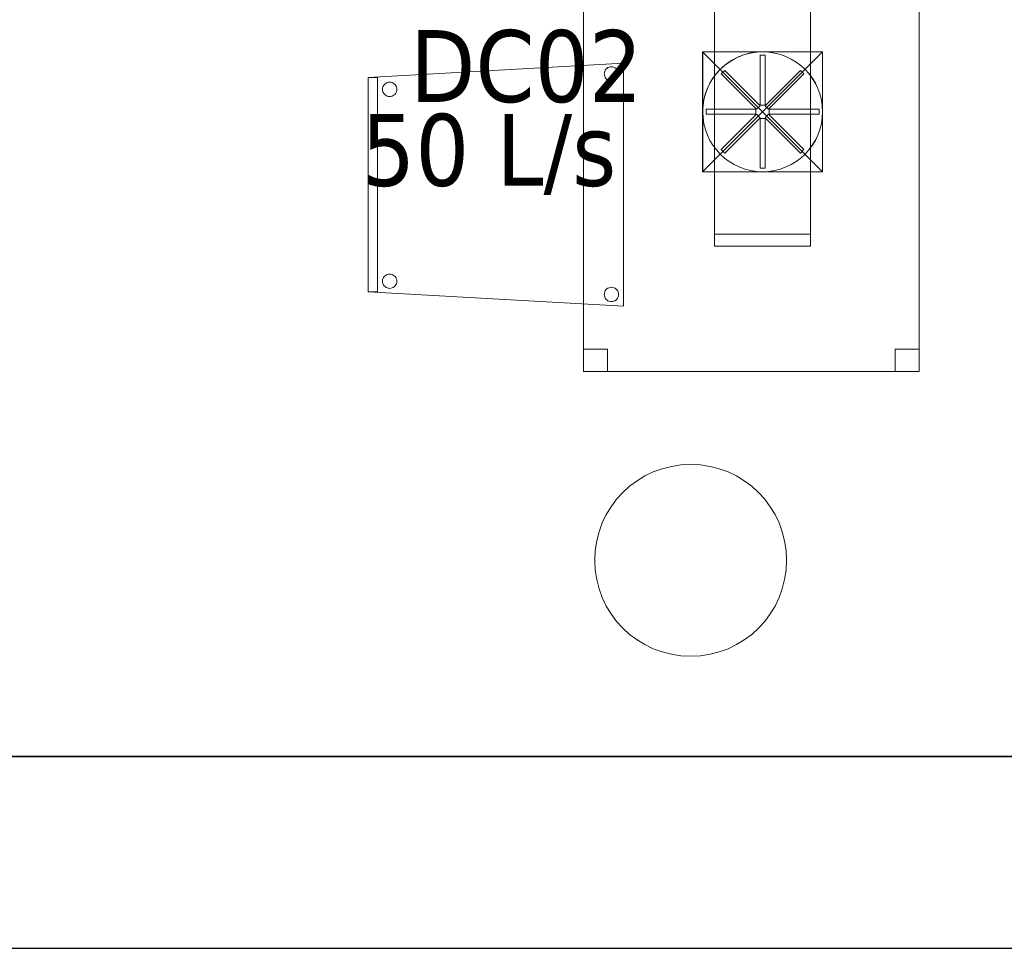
# Model space of a CAD drawing. Header units: metres. Extents: x 391.1 to 427.5, y 12.8 to 28.4.
# Tile 83 of 189: x 409.3 to 411.4, y 12.8 to 14.8. Entities that reach past the tile are written whole.
import ezdxf

# ---------------------------------------------------------------- set-up
doc = ezdxf.new("R2010")
doc.units = ezdxf.units.M
doc.layers.add('01_SUELOS', color=7, linetype='Continuous', lineweight=25, true_color=0x007f00)
for name, color, linetype, lineweight in [('02_MOBILIARIO', 7, 'Continuous', 18), ('A-COLS-____-MCUT', 7, 'Continuous', 18), ('A-COLS-____-OTLN', 7, 'Continuous', 18), ('A-DETL-____-MBND', 7, 'Continuous', 18), ('A-DETL-GENF-OTLN', 7, 'Continuous', 18), ('A-WALL-____-MCUT', 7, 'Continuous', 25), ('A-WALL-____-OTLN', 7, 'Continuous', 25), ('M-HVAC-CDFF-IDEN', 7, 'Continuous', 30), ('M-HVAC-DUCT-OTLN', 7, 'Continuous', 18)]:
    doc.layers.add(name, color=color, linetype=linetype, lineweight=lineweight)
doc.styles.add('Tahoma_2', font='tahoma.ttf', dxfattribs={"height": 0.15})

# ---------------------------------------------------------------- blocks, each defined once
blk = doc.blocks.new('Family - Pilar PA-152200-03_CLI_AIRE_P0A')
at = {"layer": 'A-COLS-____-MCUT', "color": 253, "true_color": 0xaaaaaa}
for start, end in [(360, 180), (180, 360)]:
    blk.add_arc((0.2, 0.2), 0.2, start, end, dxfattribs=at)
at = {"layer": 'A-COLS-____-OTLN', "color": 253, "true_color": 0xaaaaaa}
for start, end in [(360, 180), (180, 360)]:
    blk.add_arc((0.2, 0.2), 0.2, start, end, dxfattribs=at)
blk = doc.blocks.new('Family - Cadira confident_PA-152303-03_CLI_AIRE_P0A')
at = {"layer": 'A-DETL-____-MBND', "color": 253, "true_color": 0xaaaaaa}
for p, q in [((0, 0.4765), (0.5326, 0.5065)), ((0.5326, 0.5065), (0, 0.4765)), ((0.4946, 0.4918), (0.4961, 0.4939)), ((0.4961, 0.4939), (0.4946, 0.4918)), ((0.4961, 0.4939), (0.498, 0.4957)), ((0.498, 0.4957), (0.4961, 0.4939)), ((0.498, 0.4957), (0.5001, 0.4972)), ((0.5001, 0.4972), (0.498, 0.4957)), ((0.5001, 0.4972), (0.5025, 0.4983)), ((0.5025, 0.4983), (0.5001, 0.4972)), ((0.5025, 0.4983), (0.505, 0.4989)), ((0.505, 0.4989), (0.5025, 0.4983)), ((0.505, 0.4989), (0.5076, 0.4992)), ((0.5076, 0.4992), (0.505, 0.4989)), ((0.5076, 0.4992), (0.5102, 0.4989)), ((0.5102, 0.4989), (0.5076, 0.4992)), ((0.5102, 0.4989), (0.5127, 0.4982)), ((0.5127, 0.4982), (0.5102, 0.4989)), ((0.5127, 0.4982), (0.515, 0.4971)), ((0.515, 0.4971), (0.5127, 0.4982)), ((0.515, 0.4971), (0.5172, 0.4956)), ((0.5172, 0.4956), (0.515, 0.4971)), ((0.5172, 0.4956), (0.519, 0.4938)), ((0.519, 0.4938), (0.5172, 0.4956)), ((0.519, 0.4938), (0.5205, 0.4916)), ((0.5205, 0.4916), (0.519, 0.4938)), ((0.5326, 0.5065), (0.5326, 0)), ((0.5326, 0), (0.5326, 0.5065)), ((0, 0.4765), (0.02, 0.4765)), ((0, 0.03), (0, 0.4765)), ((0.02, 0.4765), (0, 0.4765)), ((0, 0.4765), (0, 0.03)), ((0, 0.03), (0, 0.4765)), ((0, 0.4765), (0, 0.03)), ((0.02, 0.4765), (0.02, 0.03)), ((0.02, 0.03), (0.02, 0.4765)), ((0.4926, 0.4843), (0.4928, 0.4869)), ((0.4928, 0.4869), (0.4926, 0.4843)), ((0.4928, 0.4817), (0.4926, 0.4843)), ((0.4926, 0.4843), (0.4928, 0.4817)), ((0.4928, 0.4869), (0.4935, 0.4894)), ((0.4935, 0.4894), (0.4928, 0.4869)), ((0.4935, 0.4792), (0.4928, 0.4817)), ((0.4928, 0.4817), (0.4935, 0.4792)), ((0.4935, 0.4894), (0.4946, 0.4918)), ((0.4946, 0.4918), (0.4935, 0.4894)), ((0.4945, 0.4768), (0.4935, 0.4792)), ((0.4935, 0.4792), (0.4945, 0.4768)), ((0.496, 0.4747), (0.4945, 0.4768)), ((0.4945, 0.4768), (0.496, 0.4747)), ((0.4979, 0.4728), (0.496, 0.4747)), ((0.496, 0.4747), (0.4979, 0.4728)), ((0.5, 0.4713), (0.4979, 0.4728)), ((0.4979, 0.4728), (0.5, 0.4713)), ((0.5171, 0.4727), (0.5149, 0.4713)), ((0.5149, 0.4713), (0.5171, 0.4727)), ((0.5189, 0.4746), (0.5171, 0.4727)), ((0.5171, 0.4727), (0.5189, 0.4746)), ((0.5204, 0.4767), (0.5189, 0.4746)), ((0.5189, 0.4746), (0.5204, 0.4767)), ((0.5215, 0.4791), (0.5204, 0.4767)), ((0.5204, 0.4767), (0.5215, 0.4791)), ((0.5205, 0.4916), (0.5216, 0.4893)), ((0.5216, 0.4893), (0.5205, 0.4916)), ((0.5222, 0.4816), (0.5215, 0.4791)), ((0.5215, 0.4791), (0.5222, 0.4816)), ((0.5216, 0.4893), (0.5222, 0.4868)), ((0.5222, 0.4868), (0.5216, 0.4893)), ((0.5222, 0.4868), (0.5224, 0.4842)), ((0.5224, 0.4842), (0.5222, 0.4868)), ((0.5224, 0.4842), (0.5222, 0.4816)), ((0.5222, 0.4816), (0.5224, 0.4842)), ((0.0302, 0.4519), (0.0304, 0.4545)), ((0.0304, 0.4545), (0.0302, 0.4519)), ((0.0304, 0.4493), (0.0302, 0.4519)), ((0.0302, 0.4519), (0.0304, 0.4493)), ((0.0304, 0.4545), (0.0311, 0.457)), ((0.0311, 0.457), (0.0304, 0.4545)), ((0.0311, 0.457), (0.0322, 0.4594)), ((0.0322, 0.4594), (0.0311, 0.457)), ((0.0322, 0.4594), (0.0337, 0.4615)), ((0.0337, 0.4615), (0.0322, 0.4594)), ((0.0337, 0.4615), (0.0356, 0.4633)), ((0.0356, 0.4633), (0.0337, 0.4615)), ((0.0356, 0.4633), (0.0377, 0.4648)), ((0.0377, 0.4648), (0.0356, 0.4633)), ((0.0377, 0.4648), (0.0401, 0.4659)), ((0.0401, 0.4659), (0.0377, 0.4648)), ((0.0401, 0.4659), (0.0426, 0.4666)), ((0.0426, 0.4666), (0.0401, 0.4659)), ((0.0426, 0.4666), (0.0452, 0.4668)), ((0.0452, 0.4668), (0.0426, 0.4666)), ((0.0452, 0.4668), (0.0478, 0.4666)), ((0.0478, 0.4666), (0.0452, 0.4668)), ((0.0478, 0.4666), (0.0503, 0.4659)), ((0.0503, 0.4659), (0.0478, 0.4666)), ((0.0503, 0.4659), (0.0526, 0.4648)), ((0.0526, 0.4648), (0.0503, 0.4659)), ((0.0526, 0.4648), (0.0548, 0.4633)), ((0.0548, 0.4633), (0.0526, 0.4648)), ((0.0548, 0.4633), (0.0566, 0.4614)), ((0.0566, 0.4614), (0.0548, 0.4633)), ((0.0566, 0.4614), (0.0581, 0.4593)), ((0.0581, 0.4593), (0.0566, 0.4614)), ((0.0581, 0.4593), (0.0592, 0.4569)), ((0.0592, 0.4569), (0.0581, 0.4593)), ((0.0592, 0.4569), (0.0598, 0.4544)), ((0.0598, 0.4544), (0.0592, 0.4569)), ((0.0598, 0.4544), (0.06, 0.4518)), ((0.06, 0.4518), (0.0598, 0.4544)), ((0.06, 0.4518), (0.0598, 0.4492)), ((0.0598, 0.4492), (0.06, 0.4518)), ((0.5023, 0.4702), (0.5, 0.4713)), ((0.5, 0.4713), (0.5023, 0.4702)), ((0.5049, 0.4695), (0.5023, 0.4702)), ((0.5023, 0.4702), (0.5049, 0.4695)), ((0.5074, 0.4693), (0.5049, 0.4695)), ((0.5049, 0.4695), (0.5074, 0.4693)), ((0.51, 0.4695), (0.5074, 0.4693)), ((0.5074, 0.4693), (0.51, 0.4695)), ((0.5126, 0.4702), (0.51, 0.4695)), ((0.51, 0.4695), (0.5126, 0.4702)), ((0.5149, 0.4713), (0.5126, 0.4702)), ((0.5126, 0.4702), (0.5149, 0.4713)), ((0.031, 0.4468), (0.0304, 0.4493)), ((0.0304, 0.4493), (0.031, 0.4468)), ((0.0321, 0.4445), (0.031, 0.4468)), ((0.031, 0.4468), (0.0321, 0.4445)), ((0.0336, 0.4423), (0.0321, 0.4445)), ((0.0321, 0.4445), (0.0336, 0.4423)), ((0.0355, 0.4405), (0.0336, 0.4423)), ((0.0336, 0.4423), (0.0355, 0.4405)), ((0.0376, 0.439), (0.0355, 0.4405)), ((0.0355, 0.4405), (0.0376, 0.439)), ((0.0399, 0.4378), (0.0376, 0.439)), ((0.0376, 0.439), (0.0399, 0.4378)), ((0.0424, 0.4372), (0.0399, 0.4378)), ((0.0399, 0.4378), (0.0424, 0.4372)), ((0.045, 0.4369), (0.0424, 0.4372)), ((0.0424, 0.4372), (0.045, 0.4369)), ((0.0476, 0.4371), (0.045, 0.4369)), ((0.045, 0.4369), (0.0476, 0.4371)), ((0.0502, 0.4378), (0.0476, 0.4371)), ((0.0476, 0.4371), (0.0502, 0.4378)), ((0.0525, 0.4389), (0.0502, 0.4378)), ((0.0502, 0.4378), (0.0525, 0.4389)), ((0.0547, 0.4404), (0.0525, 0.4389)), ((0.0525, 0.4389), (0.0547, 0.4404)), ((0.0565, 0.4422), (0.0547, 0.4404)), ((0.0547, 0.4404), (0.0565, 0.4422)), ((0.058, 0.4443), (0.0565, 0.4422)), ((0.0565, 0.4422), (0.058, 0.4443)), ((0.0591, 0.4467), (0.058, 0.4443)), ((0.058, 0.4443), (0.0591, 0.4467)), ((0.0598, 0.4492), (0.0591, 0.4467)), ((0.0591, 0.4467), (0.0598, 0.4492)), ((0.0337, 0.0615), (0.0356, 0.0633)), ((0.0356, 0.0633), (0.0337, 0.0615)), ((0.0356, 0.0633), (0.0377, 0.0648)), ((0.0377, 0.0648), (0.0356, 0.0633)), ((0.0377, 0.0648), (0.0401, 0.0659)), ((0.0401, 0.0659), (0.0377, 0.0648)), ((0.0401, 0.0659), (0.0426, 0.0666)), ((0.0426, 0.0666), (0.0401, 0.0659)), ((0.0426, 0.0666), (0.0452, 0.0668)), ((0.0452, 0.0668), (0.0426, 0.0666)), ((0.0452, 0.0668), (0.0478, 0.0666)), ((0.0478, 0.0666), (0.0452, 0.0668)), ((0.0478, 0.0666), (0.0503, 0.0659)), ((0.0503, 0.0659), (0.0478, 0.0666)), ((0.0503, 0.0659), (0.0526, 0.0648)), ((0.0526, 0.0648), (0.0503, 0.0659)), ((0.0526, 0.0648), (0.0548, 0.0633)), ((0.0548, 0.0633), (0.0526, 0.0648)), ((0.0548, 0.0633), (0.0566, 0.0614)), ((0.0566, 0.0614), (0.0548, 0.0633)), ((0.0302, 0.0519), (0.0304, 0.0545)), ((0.0304, 0.0545), (0.0302, 0.0519)), ((0.0304, 0.0493), (0.0302, 0.0519)), ((0.0302, 0.0519), (0.0304, 0.0493)), ((0.0304, 0.0545), (0.0311, 0.057)), ((0.0311, 0.057), (0.0304, 0.0545)), ((0.031, 0.0468), (0.0304, 0.0493)), ((0.0304, 0.0493), (0.031, 0.0468)), ((0.0321, 0.0445), (0.031, 0.0468)), ((0.031, 0.0468), (0.0321, 0.0445)), ((0.0311, 0.057), (0.0322, 0.0594)), ((0.0322, 0.0594), (0.0311, 0.057)), ((0.0336, 0.0423), (0.0321, 0.0445)), ((0.0321, 0.0445), (0.0336, 0.0423)), ((0.0322, 0.0594), (0.0337, 0.0615)), ((0.0337, 0.0615), (0.0322, 0.0594)), ((0.0355, 0.0405), (0.0336, 0.0423)), ((0.0336, 0.0423), (0.0355, 0.0405)), ((0.0565, 0.0422), (0.0547, 0.0404)), ((0.0547, 0.0404), (0.0565, 0.0422)), ((0.058, 0.0443), (0.0565, 0.0422)), ((0.0565, 0.0422), (0.058, 0.0443)), ((0.0566, 0.0614), (0.0581, 0.0593)), ((0.0581, 0.0593), (0.0566, 0.0614)), ((0.0591, 0.0467), (0.058, 0.0443)), ((0.058, 0.0443), (0.0591, 0.0467)), ((0.0581, 0.0593), (0.0592, 0.0569)), ((0.0592, 0.0569), (0.0581, 0.0593)), ((0.0598, 0.0492), (0.0591, 0.0467)), ((0.0591, 0.0467), (0.0598, 0.0492)), ((0.0592, 0.0569), (0.0598, 0.0544)), ((0.0598, 0.0544), (0.0592, 0.0569)), ((0.0598, 0.0544), (0.06, 0.0518)), ((0.06, 0.0518), (0.0598, 0.0544)), ((0.06, 0.0518), (0.0598, 0.0492)), ((0.0598, 0.0492), (0.06, 0.0518)), ((0.02, 0.03), (0, 0.03)), ((0, 0.03), (0.02, 0.03)), ((0.5326, 0), (0, 0.03)), ((0, 0.03), (0.5326, 0)), ((0.0376, 0.039), (0.0355, 0.0405)), ((0.0355, 0.0405), (0.0376, 0.039)), ((0.0399, 0.0378), (0.0376, 0.039)), ((0.0376, 0.039), (0.0399, 0.0378)), ((0.0424, 0.0372), (0.0399, 0.0378)), ((0.0399, 0.0378), (0.0424, 0.0372)), ((0.045, 0.0369), (0.0424, 0.0372)), ((0.0424, 0.0372), (0.045, 0.0369)), ((0.0476, 0.0371), (0.045, 0.0369)), ((0.045, 0.0369), (0.0476, 0.0371)), ((0.0502, 0.0378), (0.0476, 0.0371)), ((0.0476, 0.0371), (0.0502, 0.0378)), ((0.0525, 0.0389), (0.0502, 0.0378)), ((0.0502, 0.0378), (0.0525, 0.0389)), ((0.0547, 0.0404), (0.0525, 0.0389)), ((0.0525, 0.0389), (0.0547, 0.0404)), ((0.4926, 0.0243), (0.4928, 0.0269)), ((0.4928, 0.0269), (0.4926, 0.0243)), ((0.4928, 0.0217), (0.4926, 0.0243)), ((0.4926, 0.0243), (0.4928, 0.0217)), ((0.4928, 0.0269), (0.4935, 0.0294)), ((0.4935, 0.0294), (0.4928, 0.0269)), ((0.4935, 0.0192), (0.4928, 0.0217)), ((0.4928, 0.0217), (0.4935, 0.0192)), ((0.4935, 0.0294), (0.4946, 0.0318)), ((0.4946, 0.0318), (0.4935, 0.0294)), ((0.4946, 0.0318), (0.4961, 0.0339)), ((0.4961, 0.0339), (0.4946, 0.0318)), ((0.4961, 0.0339), (0.498, 0.0357)), ((0.498, 0.0357), (0.4961, 0.0339)), ((0.498, 0.0357), (0.5001, 0.0372)), ((0.5001, 0.0372), (0.498, 0.0357)), ((0.5001, 0.0372), (0.5025, 0.0383)), ((0.5025, 0.0383), (0.5001, 0.0372)), ((0.5025, 0.0383), (0.505, 0.0389)), ((0.505, 0.0389), (0.5025, 0.0383)), ((0.505, 0.0389), (0.5076, 0.0392)), ((0.5076, 0.0392), (0.505, 0.0389)), ((0.5076, 0.0392), (0.5102, 0.0389)), ((0.5102, 0.0389), (0.5076, 0.0392)), ((0.5102, 0.0389), (0.5127, 0.0382)), ((0.5127, 0.0382), (0.5102, 0.0389)), ((0.5127, 0.0382), (0.515, 0.0371)), ((0.515, 0.0371), (0.5127, 0.0382)), ((0.515, 0.0371), (0.5172, 0.0356)), ((0.5172, 0.0356), (0.515, 0.0371)), ((0.5172, 0.0356), (0.519, 0.0338)), ((0.519, 0.0338), (0.5172, 0.0356)), ((0.519, 0.0338), (0.5205, 0.0316)), ((0.5205, 0.0316), (0.519, 0.0338)), ((0.5205, 0.0316), (0.5216, 0.0293)), ((0.5216, 0.0293), (0.5205, 0.0316)), ((0.5222, 0.0216), (0.5215, 0.0191)), ((0.5215, 0.0191), (0.5222, 0.0216)), ((0.5216, 0.0293), (0.5222, 0.0268)), ((0.5222, 0.0268), (0.5216, 0.0293)), ((0.5222, 0.0268), (0.5224, 0.0242)), ((0.5224, 0.0242), (0.5222, 0.0268)), ((0.5224, 0.0242), (0.5222, 0.0216)), ((0.5222, 0.0216), (0.5224, 0.0242)), ((0.4945, 0.0168), (0.4935, 0.0192)), ((0.4935, 0.0192), (0.4945, 0.0168)), ((0.496, 0.0147), (0.4945, 0.0168)), ((0.4945, 0.0168), (0.496, 0.0147)), ((0.4979, 0.0128), (0.496, 0.0147)), ((0.496, 0.0147), (0.4979, 0.0128)), ((0.5, 0.0113), (0.4979, 0.0128)), ((0.4979, 0.0128), (0.5, 0.0113)), ((0.5023, 0.0102), (0.5, 0.0113)), ((0.5, 0.0113), (0.5023, 0.0102)), ((0.5049, 0.0095), (0.5023, 0.0102)), ((0.5023, 0.0102), (0.5049, 0.0095)), ((0.5074, 0.0093), (0.5049, 0.0095)), ((0.5049, 0.0095), (0.5074, 0.0093)), ((0.51, 0.0095), (0.5074, 0.0093)), ((0.5074, 0.0093), (0.51, 0.0095)), ((0.5126, 0.0102), (0.51, 0.0095)), ((0.51, 0.0095), (0.5126, 0.0102)), ((0.5149, 0.0113), (0.5126, 0.0102)), ((0.5126, 0.0102), (0.5149, 0.0113)), ((0.5171, 0.0127), (0.5149, 0.0113)), ((0.5149, 0.0113), (0.5171, 0.0127)), ((0.5189, 0.0146), (0.5171, 0.0127)), ((0.5171, 0.0127), (0.5189, 0.0146)), ((0.5204, 0.0167), (0.5189, 0.0146)), ((0.5189, 0.0146), (0.5204, 0.0167)), ((0.5215, 0.0191), (0.5204, 0.0167)), ((0.5204, 0.0167), (0.5215, 0.0191))]:
    blk.add_line(p, q, dxfattribs=at)
blk = doc.blocks.new('Family - Taula 80X70_PA-152359-03_CLI_AIRE_P0A')
at = {"layer": 'A-DETL-____-MBND', "color": 253, "true_color": 0xaaaaaa}
for p, q in [((0, 0.9336), (0, 0.98)), ((0, 0.98), (0.05, 0.98)), ((0.05, 0.98), (0, 0.98)), ((0, 0.98), (0, 0.9336)), ((0, 0), (0, 0.98)), ((0, 0.98), (0.7001, 0.98)), ((0.7001, 0.98), (0, 0.98)), ((0, 0.98), (0, 0)), ((0.05, 0.98), (0.05, 0.9336)), ((0.05, 0.9336), (0.05, 0.98)), ((0.6501, 0.9336), (0.6501, 0.98)), ((0.6501, 0.98), (0.7001, 0.98)), ((0.7001, 0.98), (0.6501, 0.98)), ((0.6501, 0.98), (0.6501, 0.9336)), ((0.7001, 0.98), (0.7001, 0)), ((0.7001, 0), (0.7001, 0.98)), ((0.7001, 0.98), (0.7001, 0.9336)), ((0.7001, 0.9336), (0.7001, 0.98)), ((0.05, 0.9336), (0, 0.9336)), ((0, 0.9336), (0.05, 0.9336)), ((0.7001, 0.9336), (0.6501, 0.9336)), ((0.6501, 0.9336), (0.7001, 0.9336)), ((0, 0), (0, 0.0464)), ((0, 0.0464), (0.05, 0.0464)), ((0.05, 0.0464), (0, 0.0464)), ((0, 0.0464), (0, 0)), ((0.05, 0.0464), (0.05, 0)), ((0.05, 0), (0.05, 0.0464)), ((0.6501, 0), (0.6501, 0.0464)), ((0.6501, 0.0464), (0.7001, 0.0464)), ((0.7001, 0.0464), (0.6501, 0.0464)), ((0.6501, 0.0464), (0.6501, 0)), ((0.7001, 0.0464), (0.7001, 0)), ((0.7001, 0), (0.7001, 0.0464)), ((0.05, 0), (0, 0)), ((0, 0), (0.05, 0)), ((0.7001, 0), (0, 0)), ((0.7001, 0), (0.6501, 0)), ((0.6501, 0), (0.7001, 0)), ((0, 0), (0.7001, 0))]:
    blk.add_line(p, q, dxfattribs=at)
blk = doc.blocks.new('Family - Mur PA-152469-03_CLI_AIRE_P0A')
at = {"layer": 'A-WALL-____-MCUT', "color": 253, "true_color": 0xaaaaaa}
for p, q in [((26.0531, 0.4), (0.0791, 0.4)), ((0, 0), (25.9702, 0))]:
    blk.add_line(p, q, dxfattribs=at)
at = {"layer": 'A-WALL-____-OTLN', "color": 253, "true_color": 0xaaaaaa}
for p, q in [((26.0531, 0.4), (0.0791, 0.4)), ((0, 0), (25.9702, 0))]:
    blk.add_line(p, q, dxfattribs=at)
at = {"layer": 'A-WALL-____-OTLN', "color": 253, "lineweight": 18, "true_color": 0xaaaaaa}
blk.add_line((0, 0), (25.9702, 0), dxfattribs=at)
blk = doc.blocks.new('Family - LONDR55-XX_ZZ-ARQ-CAA-M3D-Londres55-152611-03_CLI_AIRE_P0A')
at = {"layer": '01_SUELOS', "color": 9, "true_color": 0xaad4aa}
for p, q in [((0, 0), (24.5639, 0)), ((24.5639, 0), (0, 0))]:
    blk.add_line(p, q, dxfattribs=at)
blk = doc.blocks.new('LONDR55-XX_ZZ-ARQ-CAA-M3D-Londres55_ifc-1-03_CLI_AIRE_P0A')
at = {"layer": '01_SUELOS', "color": 253, "lineweight": 18, "true_color": 0xaaaaaa}
blk.add_blockref('Family - LONDR55-XX_ZZ-ARQ-CAA-M3D-Londres55-152611-03_CLI_AIRE_P0A', (399.1772, 13.2406), dxfattribs=at)
at = {"layer": '02_MOBILIARIO', "color": 253, "lineweight": 18, "true_color": 0xaaaaaa}
for name, p in [('Family - Taula 80X70_PA-152359-03_CLI_AIRE_P0A', (410.511, 14.0434)), ('Family - Cadira confident_PA-152303-03_CLI_AIRE_P0A', (410.0619, 14.1797))]:
    blk.add_blockref(name, p, dxfattribs=at)
at = {"layer": 'A-COLS-____-OTLN', "color": 253, "lineweight": 18, "true_color": 0xaaaaaa}
blk.add_blockref('Family - Pilar PA-152200-03_CLI_AIRE_P0A', (410.5346, 13.4496), dxfattribs=at)
at = {"layer": 'A-WALL-____-OTLN', "color": 253, "lineweight": 18, "true_color": 0xaaaaaa}
blk.add_blockref('Family - Mur PA-152469-03_CLI_AIRE_P0A', (397.6873, 12.8406), dxfattribs=at)
blk = doc.blocks.new('ZYR_03_06_08_01 Difusor Rotacional Circular Impulsió NO PLENUM - DC02-354801-03_CLI_AIRE_P0A')
at = {"layer": 'A-DETL-GENF-OTLN', "color": 143, "true_color": 0x32aad1}
for p, q in [((-0.0052, 0.1179), (0.0052, 0.1179)), ((-0.0052, 0.0138), (-0.0052, 0.1179)), ((0.0052, 0.1179), (0.0052, 0.0138)), ((-0.0862, 0.0788), (-0.0788, 0.0862)), ((-0.0788, 0.0862), (-0.0052, 0.0125)), ((0.0052, 0.0125), (0.0788, 0.0862)), ((0.0788, 0.0862), (0.0862, 0.0788)), ((-0.0125, 0.0052), (-0.0862, 0.0788)), ((0.0862, 0.0788), (0.0125, 0.0052)), ((-0.1179, 0.0052), (-0.0138, 0.0052)), ((-0.1179, -0.0052), (-0.1179, 0.0052)), ((-0.0138, 0.0052), (-0.0138, -0.0052)), ((-0.0052, 0.0125), (-0.0125, 0.0052)), ((0.0052, 0.0138), (-0.0052, 0.0138)), ((0.0125, 0.0052), (0.0052, 0.0125)), ((0.0138, 0.0052), (0.1179, 0.0052)), ((0.0138, -0.0052), (0.0138, 0.0052)), ((0.1179, 0.0052), (0.1179, -0.0052)), ((-0.0138, -0.0052), (-0.1179, -0.0052)), ((-0.0862, -0.0788), (-0.0125, -0.0052)), ((-0.0052, -0.0125), (-0.0788, -0.0862)), ((-0.0125, -0.0052), (-0.0052, -0.0125)), ((-0.0052, -0.0138), (0.0052, -0.0138)), ((-0.0052, -0.1179), (-0.0052, -0.0138)), ((0.0052, -0.0125), (0.0125, -0.0052)), ((0.0788, -0.0862), (0.0052, -0.0125)), ((0.0052, -0.0138), (0.0052, -0.1179)), ((0.0125, -0.0052), (0.0862, -0.0788)), ((0.1179, -0.0052), (0.0138, -0.0052)), ((-0.0788, -0.0862), (-0.0862, -0.0788)), ((0.0862, -0.0788), (0.0788, -0.0862)), ((0.0052, -0.1179), (-0.0052, -0.1179))]:
    blk.add_line(p, q, dxfattribs=at)
blk.add_circle((0, 0), 0.125, dxfattribs=at)
blk = doc.blocks.new('M_Transición de rectangular a redondo - Ángulo - 60 grados-473491-03_CLI_AIRE_P0A')
at = {"layer": 'M-HVAC-DUCT-OTLN', "color": 143, "true_color": 0x32aad1}
for p, q in [((418.3232, 22.6584), (418.3232, 22.7834)), ((418.3232, 22.7834), (418.4482, 22.7834)), ((418.3232, 22.7834), (418.3232, 22.5334)), ((418.5732, 22.7834), (418.3232, 22.7834)), ((418.4482, 22.7834), (418.5732, 22.7834)), ((418.5732, 22.7834), (418.5732, 22.6584)), ((418.5732, 22.5334), (418.5732, 22.7834)), ((418.3232, 22.5334), (418.3232, 22.6584)), ((418.5732, 22.6584), (418.5732, 22.5334)), ((418.4482, 22.5334), (418.3232, 22.5334)), ((418.3232, 22.5334), (418.5732, 22.5334)), ((418.5732, 22.5334), (418.4482, 22.5334))]:
    blk.add_line(p, q, dxfattribs=at)
for start, end in [(90, 180), (0, 90), (180, 270), (270, 0)]:
    blk.add_arc((418.4482, 22.6584), 0.125, start, end, dxfattribs=at)
blk = doc.blocks.new('MEP_15_03 Injerto Conducte - Mínimo-474498-03_CLI_AIRE_P0A')
at = {"layer": 'M-HVAC-DUCT-OTLN', "color": 143, "true_color": 0x32aad1}
for p, q in [((418.5732, 22.7834), (418.3232, 22.7834)), ((418.3232, 22.7834), (418.3232, 22.5334)), ((418.3232, 22.7834), (418.3232, 22.5334)), ((418.5732, 22.7834), (418.3232, 22.7834)), ((418.5732, 22.5334), (418.5732, 22.7834)), ((418.5732, 22.5334), (418.5732, 22.7834)), ((418.3232, 22.5334), (418.5732, 22.5334)), ((418.3232, 22.5334), (418.5732, 22.5334))]:
    blk.add_line(p, q, dxfattribs=at)
blk = doc.blocks.new('M_Remate rectangular - Estándar-474862-03_CLI_AIRE_P0A')
at = {"layer": 'M-HVAC-DUCT-OTLN', "color": 143, "true_color": 0x32aad1}
for p, q in [((0, 0.1), (0, -0.1)), ((0, -0.1), (0, 0.1)), ((0, 0.1), (0.025, 0.1)), ((0.025, 0.1), (0, 0.1)), ((0.025, 0.1), (0.025, -0.1)), ((0.025, -0.1), (0.025, 0.1)), ((0.025, -0.1), (0, -0.1)), ((0.025, -0.1), (0, -0.1))]:
    blk.add_line(p, q, dxfattribs=at)

msp = doc.modelspace()

# ---------------------------------------------------------------- linework, layer by layer
at = {"layer": 'M-HVAC-DUCT-OTLN', "color": 143, "true_color": 0x32aad1}
for p, q in [((410.7846, 14.3295), (410.7846, 15.6395)), ((410.9846, 15.6395), (410.9846, 14.3295)), ((410.7596, 14.7099), (411.0096, 14.7099)), ((410.7596, 14.4599), (410.7596, 14.7099)), ((411.0096, 14.4599), (410.7596, 14.7099)), ((410.7596, 14.4599), (411.0096, 14.7099)), ((411.0096, 14.7099), (411.0096, 14.4599)), ((411.0096, 14.4599), (410.7596, 14.4599)), ((410.7846, 14.3295), (410.9846, 14.3295))]:
    msp.add_line(p, q, dxfattribs=at)

# ---------------------------------------------------------------- block references
at = {"lineweight": 5}
msp.add_blockref('LONDR55-XX_ZZ-ARQ-CAA-M3D-Londres55_ifc-1-03_CLI_AIRE_P0A', (0, 0), dxfattribs=at)
at = {"layer": 'A-DETL-GENF-OTLN', "color": 143, "true_color": 0x32aad1}
msp.add_blockref('ZYR_03_06_08_01 Difusor Rotacional Circular Impulsió NO PLENUM - DC02-354801-03_CLI_AIRE_P0A', (410.8846, 14.5849), dxfattribs=at)
at = {"layer": 'M-HVAC-DUCT-OTLN', "color": 143, "true_color": 0x32aad1}
for name, p, rotation in [('M_Transición de rectangular a redondo - Ángulo - 60 grados-473491-03_CLI_AIRE_P0A', (829.3329, 37.2433), 180), ('MEP_15_03 Injerto Conducte - Mínimo-474498-03_CLI_AIRE_P0A', (829.3329, 37.2433), 180), ('M_Remate rectangular - Estándar-474862-03_CLI_AIRE_P0A', (410.8846, 14.3295), 270)]:
    msp.add_blockref(name, p, dxfattribs=dict(at, rotation=rotation))

# ---------------------------------------------------------------- texts
at = {"layer": 'M-HVAC-CDFF-IDEN', "char_height": 0.15, "attachment_point": 1, "style": 'Tahoma_2'}
for s, insert, width in [('DC02', (410.1495, 14.7552), 0.577215), ('50 L/s', (410.0479, 14.5805), 0.661392)]:
    msp.add_mtext(s, dxfattribs=dict(at, insert=insert, width=width))

doc.saveas('drawing.dxf')
